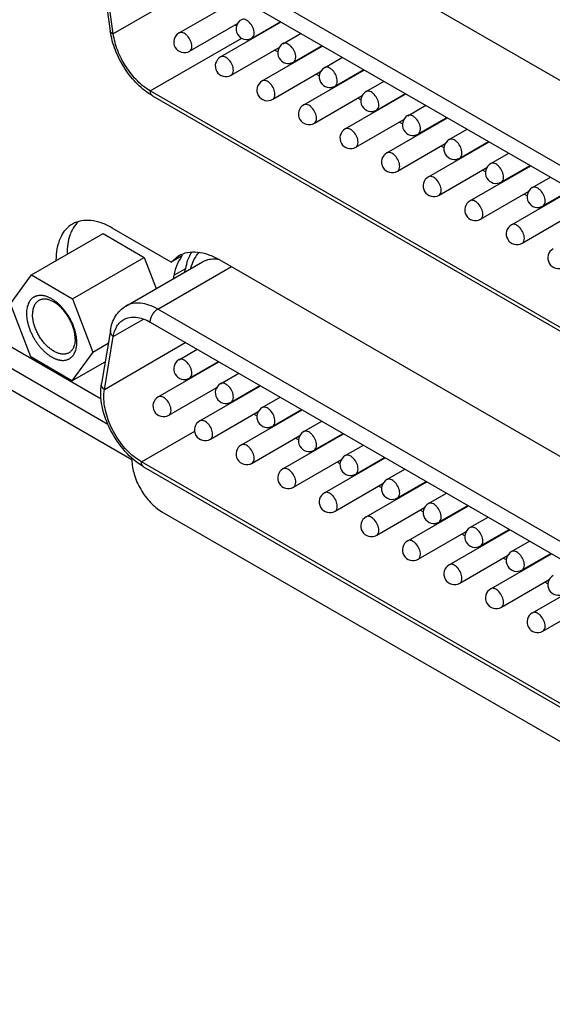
# Model space of a CAD drawing. Header units: inches. Extents: x 0 to 34, y 0 to 22.
# Tile 27 of 53: x 23.1 to 24.1, y 14.3 to 16.1. Entities that reach past the tile are written whole.
import ezdxf

# ---------------------------------------------------------------- set-up
doc = ezdxf.new("R2010")
doc.units = ezdxf.units.IN
doc.header["$LTSCALE"] = 1.87
doc.header["$MEASUREMENT"] = 0
doc.layers.get('0').update_dxf_attribs({"linetype": 'CONTINUOUS'})
doc.layers.add('02___PRT_ALL_AXES', color=7, linetype='CONTINUOUS')

msp = doc.modelspace()

# ---------------------------------------------------------------- linework, layer by layer
at = {"color": 7, "linetype": 'CONTINUOUS'}
for p, q in [((24.7873, 15.4955), (23.3836, 16.306)), ((23.3697, 16.2819), (24.7734, 15.4714)), ((23.2956, 16.2324), (23.3121, 16.1149)), ((23.3177, 16.1096), (23.3012, 16.2271)), ((23.4929, 16.2108), (23.3177, 16.1096)), ((23.4396, 16.1114), (23.5523, 16.1765)), ((23.4593, 16.0773), (23.5481, 16.1286)), ((23.5167, 16.0669), (23.6294, 16.1319)), ((23.575, 16.1018), (23.6282, 16.1326)), ((23.3862, 16.0036), (23.5561, 16.1017)), ((23.5776, 16.1021), (23.5765, 16.1027)), ((23.6324, 16.0914), (23.666, 16.1108)), ((23.5364, 16.0328), (23.6252, 16.0841)), ((23.5939, 16.0224), (23.7065, 16.0874)), ((23.6521, 16.0573), (23.7054, 16.0881)), ((23.6228, 16.076), (23.617, 16.0793)), ((23.7095, 16.0469), (23.7431, 16.0663)), ((23.6547, 16.0575), (23.6536, 16.0582)), ((23.6135, 15.9883), (23.7023, 16.0395)), ((23.671, 15.9779), (23.7836, 16.0429)), ((23.6999, 16.0315), (23.6941, 16.0348)), ((23.7292, 16.0128), (23.7825, 16.0436)), ((23.7318, 16.013), (23.7307, 16.0137)), ((23.7866, 16.0024), (23.8202, 16.0218)), ((24.7569, 15.2122), (23.3862, 16.0036)), ((23.3903, 15.9946), (24.7609, 15.2032)), ((23.6907, 15.9438), (23.7794, 15.995)), ((23.7481, 15.9333), (23.8607, 15.9984)), ((23.8063, 15.9683), (23.8596, 15.999)), ((23.777, 15.9869), (23.7712, 15.9903)), ((23.8638, 15.9578), (23.8973, 15.9772)), ((23.809, 15.9685), (23.8078, 15.9691)), ((23.8252, 15.8888), (23.9378, 15.9539)), ((23.8834, 15.9238), (23.9367, 15.9545)), ((23.7678, 15.8992), (23.8565, 15.9505)), ((23.8541, 15.9424), (23.8483, 15.9458)), ((23.8861, 15.924), (23.8849, 15.9246)), ((23.9409, 15.9133), (23.9744, 15.9327)), ((23.8449, 15.8547), (23.9336, 15.906)), ((23.9023, 15.8443), (24.0149, 15.9093)), ((23.9313, 15.8979), (23.9254, 15.9012)), ((23.9606, 15.8792), (24.0138, 15.91)), ((24.018, 15.8688), (24.0516, 15.8882)), ((23.9632, 15.8794), (23.9621, 15.8801)), ((23.9794, 15.7998), (24.0921, 15.8648)), ((24.0377, 15.8347), (24.0909, 15.8655)), ((23.922, 15.8102), (24.0108, 15.8614)), ((24.0084, 15.8534), (24.0026, 15.8567)), ((24.0403, 15.8349), (24.0392, 15.8356)), ((24.0951, 15.8243), (24.1287, 15.8437)), ((23.9991, 15.7657), (24.0879, 15.8169)), ((24.0565, 15.7552), (24.1692, 15.8203)), ((24.0855, 15.8088), (24.0797, 15.8122)), ((24.1148, 15.7902), (24.168, 15.8209)), ((24.1174, 15.7904), (24.1163, 15.791)), ((24.0762, 15.7212), (24.1649, 15.7724)), ((23.1656, 15.6623), (23.2986, 15.7391)), ((23.2986, 15.7391), (23.3749, 15.6943)), ((23.4252, 15.6861), (23.3157, 15.7493)), ((23.4252, 15.6861), (23.4393, 15.698)), ((23.4458, 15.698), (23.4252, 15.6861)), ((23.242, 15.6176), (23.3749, 15.6943)), ((23.3411, 15.6045), (23.483, 15.6865)), ((23.3749, 15.6943), (23.3969, 15.6368)), ((23.127, 15.6086), (23.1656, 15.6623)), ((23.1656, 15.6623), (23.242, 15.6176)), ((23.4001, 15.5987), (23.5368, 15.6776)), ((23.1646, 15.5102), (23.127, 15.6086)), ((23.242, 15.6176), (23.2797, 15.5191)), ((23.0112, 15.5965), (23.2953, 15.4324)), ((24.7708, 14.8073), (23.4001, 15.5987)), ((23.3177, 15.5477), (23.3737, 15.5801)), ((23.3862, 15.5746), (24.7569, 14.7832)), ((23.3122, 15.559), (23.2957, 15.4605)), ((23.2797, 15.5191), (23.3083, 15.5357)), ((23.3012, 15.4492), (23.3177, 15.5477)), ((23.4522, 15.5365), (23.3012, 15.4492)), ((23.0565, 15.5303), (23.3075, 15.3854)), ((23.2797, 15.5191), (23.241, 15.4655)), ((23.4396, 15.5049), (23.4732, 15.5243)), ((23.3522, 15.3192), (23.0145, 15.5142)), ((23.241, 15.4655), (23.1646, 15.5102)), ((23.241, 15.4655), (23.3024, 15.501)), ((23.4011, 15.4359), (23.5137, 15.5009)), ((23.4593, 15.4708), (23.5126, 15.5016)), ((23.5167, 15.4604), (23.5503, 15.4798)), ((23.4208, 15.4018), (23.5095, 15.4531)), ((23.4782, 15.3914), (23.5908, 15.4564)), ((23.5364, 15.4263), (23.5897, 15.4571)), ((23.5939, 15.4159), (23.6274, 15.4353)), ((23.4979, 15.3573), (23.5866, 15.4085)), ((23.5553, 15.3469), (23.6679, 15.4119)), ((23.6135, 15.3818), (23.6668, 15.4125)), ((23.5842, 15.4004), (23.5784, 15.4038)), ((23.671, 15.3714), (23.7046, 15.3908)), ((23.3697, 15.3154), (23.4687, 15.3725)), ((23.6162, 15.382), (23.615, 15.3827)), ((23.575, 15.3128), (23.6637, 15.364)), ((23.6324, 15.3023), (23.745, 15.3674)), ((23.6614, 15.3559), (23.6555, 15.3593)), ((23.6907, 15.3373), (23.7439, 15.368)), ((23.6933, 15.3375), (23.6922, 15.3381)), ((23.7481, 15.3268), (23.7817, 15.3462)), ((23.3522, 15.3192), (23.3522, 15.3223)), ((24.7734, 14.5049), (23.3697, 15.3154)), ((23.6521, 15.2682), (23.7408, 15.3194)), ((23.7095, 15.2578), (23.8222, 15.3228)), ((23.7385, 15.3114), (23.7327, 15.3148)), ((23.7678, 15.2927), (23.821, 15.3235)), ((23.3738, 15.3063), (24.7774, 14.4959)), ((23.8252, 15.2823), (23.8588, 15.3017)), ((23.7704, 15.293), (23.7693, 15.2936)), ((23.7866, 15.2133), (23.8993, 15.2783)), ((23.8449, 15.2482), (23.8981, 15.279)), ((23.7292, 15.2237), (23.818, 15.275)), ((23.8156, 15.2669), (23.8098, 15.2702)), ((23.8475, 15.2484), (23.8464, 15.2491)), ((23.9023, 15.2378), (23.9359, 15.2572)), ((23.8063, 15.1792), (23.8951, 15.2304)), ((23.8638, 15.1688), (23.9764, 15.2338)), ((23.8927, 15.2224), (23.8869, 15.2257)), ((23.922, 15.2037), (23.9753, 15.2344)), ((23.4079, 15.2228), (24.9913, 14.3085)), ((23.9246, 15.2039), (23.9235, 15.2046)), ((23.9794, 15.1933), (24.013, 15.2127)), ((23.9409, 15.1242), (24.0535, 15.1893)), ((23.9991, 15.1592), (24.0524, 15.1899)), ((23.8834, 15.1347), (23.9722, 15.1859)), ((23.9698, 15.1778), (23.964, 15.1812)), ((24.0565, 15.1487), (24.0901, 15.1681)), ((24.0017, 15.1594), (24.0006, 15.16)), ((23.9606, 15.0901), (24.0493, 15.1414)), ((24.018, 15.0797), (24.1306, 15.1447)), ((24.0469, 15.1333), (24.0411, 15.1367)), ((24.0762, 15.1146), (24.1295, 15.1454)), ((24.0789, 15.1149), (24.0777, 15.1155)), ((24.0377, 15.0456), (24.1264, 15.0969)), ((24.0951, 15.0352), (24.2077, 15.1002)), ((24.124, 15.0888), (24.1182, 15.0921)), ((24.1148, 15.0011), (24.2035, 15.0523))]:
    msp.add_line(p, q, dxfattribs=at)
for centre, radius, start, end in [((23.6406, 16.2242), 0.1377, 225.4866, 226.6569), ((23.5651, 16.1189), 0.0197, 120.0016, 300.0006), ((23.4495, 16.0944), 0.0197, 120.0016, 300.0006), ((23.6423, 16.0744), 0.0197, 120.0016, 300.0006), ((23.5266, 16.0499), 0.0197, 120.0016, 300.0006), ((23.7194, 16.0298), 0.0197, 120.0016, 300.0006), ((23.6037, 16.0053), 0.0197, 120.0016, 300.0006), ((23.7965, 15.9853), 0.0197, 120.0016, 300.0006), ((23.6808, 15.9608), 0.0197, 120.0016, 300.0006), ((23.8736, 15.9408), 0.0197, 120.0016, 300.0006), ((23.7579, 15.9163), 0.0197, 120.0016, 300.0006), ((23.9507, 15.8963), 0.0197, 120.0016, 300.0006), ((23.835, 15.8718), 0.0197, 120.0016, 300.0006), ((24.0278, 15.8518), 0.0197, 120.0016, 300.0006), ((23.9122, 15.8272), 0.0197, 120.0016, 300.0006), ((24.1049, 15.8072), 0.0197, 120.0016, 300.0006), ((23.9893, 15.7827), 0.0197, 120.0016, 300.0006), ((24.0664, 15.7382), 0.0197, 120.0016, 300.0006), ((24.1435, 15.6937), 0.0197, 120.0016, 300.0006), ((23.51, 15.6506), 0.0802, 157.2091, 161.916), ((23.5022, 15.6538), 0.0718, 151.888, 157.2135), ((23.4495, 15.4879), 0.0197, 120.0016, 300.0006), ((23.6432, 15.5542), 0.1639, 203.0375, 203.437), ((23.5266, 15.4434), 0.0197, 120.0016, 300.0006), ((23.4109, 15.4189), 0.0197, 120.0016, 300.0006), ((23.6037, 15.3988), 0.0197, 120.0016, 300.0006), ((23.488, 15.3743), 0.0197, 120.0016, 300.0006), ((23.6808, 15.3543), 0.0197, 120.0016, 300.0006), ((23.5651, 15.3298), 0.0197, 120.0016, 300.0006), ((23.7579, 15.3098), 0.0197, 120.0016, 300.0006), ((23.6423, 15.2853), 0.0197, 120.0016, 300.0006), ((23.835, 15.2653), 0.0197, 120.0016, 300.0006), ((23.7194, 15.2408), 0.0197, 120.0016, 300.0006), ((23.9122, 15.2207), 0.0197, 120.0016, 300.0006), ((23.7965, 15.1962), 0.0197, 120.0016, 300.0006), ((23.9893, 15.1762), 0.0197, 120.0016, 300.0006), ((23.8736, 15.1517), 0.0197, 120.0016, 300.0006), ((24.0664, 15.1317), 0.0197, 120.0016, 300.0006), ((23.9507, 15.1072), 0.0197, 120.0016, 300.0006), ((24.1435, 15.0872), 0.0197, 120.0016, 300.0006), ((24.0278, 15.0627), 0.0197, 120.0016, 300.0006), ((24.1049, 15.0181), 0.0197, 120.0016, 300.0006)]:
    msp.add_arc(centre, radius, start, end, dxfattribs=at)
for points, knots in [([(23.5791, 16.1109), (23.5791, 16.1144), (23.5771, 16.1217), (23.5721, 16.1294), (23.5668, 16.1341), (23.5627, 16.1363), (23.5588, 16.1371), (23.5563, 16.1365), (23.5553, 16.1359)], [0, 0, 0, 0, 0.269884, 0.561311, 0.695453, 0.813138, 0.912854, 1, 1, 1, 1]), ([(23.3903, 15.9946), (23.3802, 16.0004), (23.361, 16.0158), (23.3378, 16.0449), (23.3205, 16.0785), (23.3138, 16.1028), (23.3121, 16.1149)], [0, 0, 0, 0, 0.237028, 0.492514, 0.752235, 1, 1, 1, 1]), ([(23.3177, 16.1096), (23.3163, 16.1101), (23.3138, 16.1113), (23.3123, 16.1138), (23.3121, 16.1149)], [0, 0, 0, 0, 0.568102, 1, 1, 1, 1]), ([(23.3862, 16.0036), (23.3775, 16.0087), (23.3608, 16.0222), (23.3404, 16.0479), (23.3251, 16.0775), (23.3192, 16.099), (23.3177, 16.1096)], [0, 0, 0, 0, 0.232716, 0.49012, 0.7528, 1, 1, 1, 1]), ([(23.4634, 16.0864), (23.4634, 16.0899), (23.4615, 16.0972), (23.4565, 16.1049), (23.4511, 16.1096), (23.4471, 16.1118), (23.4431, 16.1126), (23.4406, 16.112), (23.4396, 16.1114)], [0, 0, 0, 0, 0.269884, 0.561311, 0.695453, 0.813138, 0.912854, 1, 1, 1, 1]), ([(23.575, 16.1018), (23.5763, 16.1026), (23.5786, 16.1055), (23.5791, 16.109), (23.5791, 16.1109)], [0, 0, 0, 0, 0.449173, 1, 1, 1, 1]), ([(23.4593, 16.0773), (23.4606, 16.0781), (23.4629, 16.081), (23.4634, 16.0845), (23.4634, 16.0864)], [0, 0, 0, 0, 0.449173, 1, 1, 1, 1]), ([(23.6562, 16.0663), (23.6562, 16.0699), (23.6542, 16.0771), (23.6492, 16.0849), (23.6439, 16.0896), (23.6398, 16.0918), (23.6359, 16.0926), (23.6334, 16.092), (23.6324, 16.0914)], [0, 0, 0, 0, 0.269884, 0.561311, 0.695453, 0.813138, 0.912854, 1, 1, 1, 1]), ([(23.5405, 16.0418), (23.5405, 16.0453), (23.5386, 16.0526), (23.5336, 16.0604), (23.5282, 16.0651), (23.5242, 16.0673), (23.5202, 16.0681), (23.5177, 16.0675), (23.5167, 16.0669)], [0, 0, 0, 0, 0.269884, 0.561311, 0.695453, 0.813138, 0.912854, 1, 1, 1, 1]), ([(23.6521, 16.0573), (23.6534, 16.0581), (23.6557, 16.061), (23.6562, 16.0645), (23.6562, 16.0663)], [0, 0, 0, 0, 0.449173, 1, 1, 1, 1]), ([(23.7333, 16.0218), (23.7333, 16.0253), (23.7314, 16.0326), (23.7264, 16.0404), (23.721, 16.0451), (23.717, 16.0473), (23.713, 16.0481), (23.7105, 16.0475), (23.7095, 16.0469)], [0, 0, 0, 0, 0.269884, 0.561311, 0.695453, 0.813138, 0.912854, 1, 1, 1, 1]), ([(23.5364, 16.0328), (23.5378, 16.0336), (23.5401, 16.0365), (23.5405, 16.04), (23.5405, 16.0418)], [0, 0, 0, 0, 0.449173, 1, 1, 1, 1]), ([(23.6176, 15.9973), (23.6176, 16.0008), (23.6157, 16.0081), (23.6107, 16.0159), (23.6054, 16.0206), (23.6013, 16.0228), (23.5973, 16.0236), (23.5948, 16.023), (23.5939, 16.0224)], [0, 0, 0, 0, 0.269884, 0.561311, 0.695453, 0.813138, 0.912854, 1, 1, 1, 1]), ([(23.7292, 16.0128), (23.7305, 16.0136), (23.7328, 16.0164), (23.7333, 16.0199), (23.7333, 16.0218)], [0, 0, 0, 0, 0.449173, 1, 1, 1, 1]), ([(23.3903, 15.9946), (23.389, 15.9954), (23.3867, 15.9983), (23.3862, 16.0017), (23.3862, 16.0036)], [0, 0, 0, 0, 0.449175, 1, 1, 1, 1]), ([(23.6135, 15.9883), (23.6149, 15.9891), (23.6172, 15.9919), (23.6176, 15.9954), (23.6176, 15.9973)], [0, 0, 0, 0, 0.449173, 1, 1, 1, 1]), ([(23.8104, 15.9773), (23.8104, 15.9808), (23.8085, 15.9881), (23.8035, 15.9958), (23.7981, 16.0006), (23.7941, 16.0028), (23.7901, 16.0036), (23.7876, 16.0029), (23.7866, 16.0024)], [0, 0, 0, 0, 0.269884, 0.561311, 0.695453, 0.813138, 0.912854, 1, 1, 1, 1]), ([(23.6947, 15.9528), (23.6947, 15.9563), (23.6928, 15.9636), (23.6878, 15.9713), (23.6825, 15.9761), (23.6784, 15.9783), (23.6744, 15.9791), (23.672, 15.9784), (23.671, 15.9779)], [0, 0, 0, 0, 0.269884, 0.561311, 0.695453, 0.813138, 0.912854, 1, 1, 1, 1]), ([(23.8063, 15.9683), (23.8077, 15.969), (23.8099, 15.9719), (23.8104, 15.9754), (23.8104, 15.9773)], [0, 0, 0, 0, 0.449173, 1, 1, 1, 1]), ([(23.8875, 15.9328), (23.8875, 15.9363), (23.8856, 15.9436), (23.8806, 15.9513), (23.8752, 15.956), (23.8712, 15.9583), (23.8672, 15.959), (23.8647, 15.9584), (23.8638, 15.9578)], [0, 0, 0, 0, 0.269884, 0.561311, 0.695453, 0.813138, 0.912854, 1, 1, 1, 1]), ([(23.6907, 15.9438), (23.692, 15.9445), (23.6943, 15.9474), (23.6947, 15.9509), (23.6947, 15.9528)], [0, 0, 0, 0, 0.449173, 1, 1, 1, 1]), ([(23.7718, 15.9083), (23.7718, 15.9118), (23.7699, 15.9191), (23.7649, 15.9268), (23.7596, 15.9315), (23.7555, 15.9337), (23.7515, 15.9345), (23.7491, 15.9339), (23.7481, 15.9333)], [0, 0, 0, 0, 0.269884, 0.561311, 0.695453, 0.813138, 0.912854, 1, 1, 1, 1]), ([(23.8834, 15.9238), (23.8848, 15.9245), (23.8871, 15.9274), (23.8875, 15.9309), (23.8875, 15.9328)], [0, 0, 0, 0, 0.449173, 1, 1, 1, 1]), ([(23.7678, 15.8992), (23.7691, 15.9), (23.7714, 15.9029), (23.7718, 15.9064), (23.7718, 15.9083)], [0, 0, 0, 0, 0.449173, 1, 1, 1, 1]), ([(23.9646, 15.8882), (23.9646, 15.8918), (23.9627, 15.899), (23.9577, 15.9068), (23.9524, 15.9115), (23.9483, 15.9137), (23.9443, 15.9145), (23.9419, 15.9139), (23.9409, 15.9133)], [0, 0, 0, 0, 0.269884, 0.561311, 0.695453, 0.813138, 0.912854, 1, 1, 1, 1]), ([(23.849, 15.8637), (23.849, 15.8673), (23.847, 15.8745), (23.842, 15.8823), (23.8367, 15.887), (23.8326, 15.8892), (23.8287, 15.89), (23.8262, 15.8894), (23.8252, 15.8888)], [0, 0, 0, 0, 0.269884, 0.561311, 0.695453, 0.813138, 0.912854, 1, 1, 1, 1]), ([(23.9606, 15.8792), (23.9619, 15.88), (23.9642, 15.8829), (23.9646, 15.8864), (23.9646, 15.8882)], [0, 0, 0, 0, 0.449173, 1, 1, 1, 1]), ([(23.8449, 15.8547), (23.8462, 15.8555), (23.8485, 15.8584), (23.849, 15.8619), (23.849, 15.8637)], [0, 0, 0, 0, 0.449173, 1, 1, 1, 1]), ([(24.0417, 15.8437), (24.0417, 15.8472), (24.0398, 15.8545), (24.0348, 15.8623), (24.0295, 15.867), (24.0254, 15.8692), (24.0214, 15.87), (24.019, 15.8694), (24.018, 15.8688)], [0, 0, 0, 0, 0.269884, 0.561311, 0.695453, 0.813138, 0.912854, 1, 1, 1, 1]), ([(23.9261, 15.8192), (23.9261, 15.8227), (23.9241, 15.83), (23.9191, 15.8378), (23.9138, 15.8425), (23.9097, 15.8447), (23.9058, 15.8455), (23.9033, 15.8449), (23.9023, 15.8443)], [0, 0, 0, 0, 0.269884, 0.561311, 0.695453, 0.813138, 0.912854, 1, 1, 1, 1]), ([(24.0377, 15.8347), (24.039, 15.8355), (24.0413, 15.8383), (24.0417, 15.8418), (24.0417, 15.8437)], [0, 0, 0, 0, 0.449173, 1, 1, 1, 1]), ([(23.922, 15.8102), (23.9233, 15.811), (23.9256, 15.8138), (23.9261, 15.8173), (23.9261, 15.8192)], [0, 0, 0, 0, 0.449173, 1, 1, 1, 1]), ([(24.1189, 15.7992), (24.1189, 15.8027), (24.1169, 15.81), (24.1119, 15.8177), (24.1066, 15.8225), (24.1025, 15.8247), (24.0986, 15.8255), (24.0961, 15.8248), (24.0951, 15.8243)], [0, 0, 0, 0, 0.269884, 0.561311, 0.695453, 0.813138, 0.912854, 1, 1, 1, 1]), ([(24.0032, 15.7747), (24.0032, 15.7782), (24.0013, 15.7855), (23.9962, 15.7932), (23.9909, 15.798), (23.9869, 15.8002), (23.9829, 15.801), (23.9804, 15.8003), (23.9794, 15.7998)], [0, 0, 0, 0, 0.269884, 0.561311, 0.695453, 0.813138, 0.912854, 1, 1, 1, 1]), ([(24.1148, 15.7902), (24.1161, 15.7909), (24.1184, 15.7938), (24.1189, 15.7973), (24.1189, 15.7992)], [0, 0, 0, 0, 0.449173, 1, 1, 1, 1]), ([(23.9991, 15.7657), (24.0004, 15.7664), (24.0027, 15.7693), (24.0032, 15.7728), (24.0032, 15.7747)], [0, 0, 0, 0, 0.449173, 1, 1, 1, 1]), ([(23.2419, 15.7567), (23.2371, 15.7539), (23.228, 15.7463), (23.2145, 15.7244), (23.2114, 15.7038), (23.2113, 15.6899)], [0, 0, 0, 0, 0.218829, 0.45286, 1, 1, 1, 1]), ([(23.2533, 15.7617), (23.2521, 15.7606), (23.2474, 15.7558), (23.2436, 15.75), (23.2412, 15.7455)], [0, 0, 0, 0, 0.24223, 1, 1, 1, 1]), ([(23.3157, 15.7493), (23.3092, 15.7531), (23.2964, 15.7592), (23.2766, 15.764), (23.258, 15.7635), (23.2468, 15.7595), (23.2419, 15.7567)], [0, 0, 0, 0, 0.289629, 0.549097, 0.782233, 1, 1, 1, 1]), ([(24.0803, 15.7302), (24.0803, 15.7337), (24.0784, 15.741), (24.0734, 15.7487), (24.068, 15.7534), (24.064, 15.7557), (24.06, 15.7564), (24.0575, 15.7558), (24.0565, 15.7552)], [0, 0, 0, 0, 0.269884, 0.561311, 0.695453, 0.813138, 0.912854, 1, 1, 1, 1]), ([(23.2412, 15.7455), (23.2397, 15.7424), (23.2339, 15.7286), (23.2319, 15.7133), (23.2319, 15.7018)], [0, 0, 0, 0, 0.228823, 1, 1, 1, 1]), ([(24.0762, 15.7212), (24.0776, 15.7219), (24.0798, 15.7248), (24.0803, 15.7283), (24.0803, 15.7302)], [0, 0, 0, 0, 0.449173, 1, 1, 1, 1]), ([(23.4393, 15.698), (23.4442, 15.7009), (23.4556, 15.705), (23.4745, 15.7055), (23.4946, 15.7006), (23.5077, 15.6944), (23.5143, 15.6906)], [0, 0, 0, 0, 0.217761, 0.450939, 0.710194, 1, 1, 1, 1]), ([(23.4617, 15.6748), (23.4631, 15.6805), (23.467, 15.6912), (23.4737, 15.7004), (23.4775, 15.7042)], [0, 0, 0, 0, 0.524359, 1, 1, 1, 1]), ([(23.483, 15.6865), (23.4862, 15.6883), (23.4933, 15.6912), (23.5008, 15.692), (23.5046, 15.692)], [0, 0, 0, 0, 0.488225, 1, 1, 1, 1]), ([(23.5046, 15.692), (23.5054, 15.692), (23.5087, 15.692), (23.5119, 15.6916), (23.5143, 15.6912)], [0, 0, 0, 0, 0.243818, 1, 1, 1, 1]), ([(23.4337, 15.6755), (23.4334, 15.6744), (23.432, 15.6698), (23.431, 15.6651), (23.4304, 15.6616)], [0, 0, 0, 0, 0.24299, 1, 1, 1, 1]), ([(23.25, 15.5365), (23.25, 15.5383), (23.2499, 15.542), (23.2492, 15.5476), (23.2481, 15.5534), (23.2466, 15.5592), (23.2447, 15.5651), (23.2424, 15.571), (23.2397, 15.5768), (23.2366, 15.5825), (23.2333, 15.5881), (23.2296, 15.5933), (23.2257, 15.5983), (23.2216, 15.603), (23.2173, 15.6073), (23.2129, 15.6112), (23.2083, 15.6146), (23.2038, 15.6176), (23.1999, 15.6196), (23.1968, 15.621), (23.1946, 15.6219), (23.1923, 15.6226), (23.1901, 15.6232), (23.188, 15.6237), (23.1851, 15.6241), (23.1817, 15.6242), (23.1783, 15.6239), (23.1758, 15.6233), (23.174, 15.6228), (23.1722, 15.6221), (23.1706, 15.6212), (23.169, 15.6202), (23.1674, 15.6191), (23.166, 15.6178), (23.1647, 15.6165), (23.1634, 15.615), (23.1619, 15.6127), (23.1602, 15.6097), (23.1587, 15.6056), (23.1575, 15.6011), (23.1568, 15.5963), (23.1567, 15.593), (23.1566, 15.5912)], [0, 0, 0, 0, 0.032419, 0.066325, 0.10155, 0.137935, 0.175286, 0.213381, 0.251988, 0.290864, 0.329758, 0.368423, 0.406613, 0.444093, 0.480642, 0.51606, 0.55017, 0.582832, 0.613942, 0.628899, 0.643454, 0.657607, 0.671365, 0.68474, 0.697748, 0.722734, 0.746568, 0.758158, 0.769583, 0.780895, 0.792144, 0.803384, 0.81467, 0.826055, 0.837589, 0.849319, 0.861289, 0.886081, 0.912223, 0.93988, 0.969145, 1, 1, 1, 1]), ([(23.1794, 15.6147), (23.1789, 15.6145), (23.1781, 15.6139), (23.1764, 15.6126), (23.1744, 15.6107), (23.1724, 15.608), (23.1708, 15.605), (23.1695, 15.6015), (23.1685, 15.5978), (23.1679, 15.5937), (23.1678, 15.5909), (23.1678, 15.5895)], [0, 0, 0, 0, 0.054032, 0.108319, 0.218545, 0.332603, 0.451995, 0.57785, 0.71095, 0.851712, 1, 1, 1, 1]), ([(23.247, 15.543), (23.247, 15.5442), (23.2469, 15.5465), (23.2465, 15.5513), (23.2455, 15.5575), (23.2434, 15.5649), (23.2405, 15.5724), (23.237, 15.5798), (23.2328, 15.5869), (23.228, 15.5935), (23.2228, 15.5996), (23.2182, 15.6041), (23.2143, 15.6073), (23.2114, 15.6094), (23.2085, 15.6113), (23.2056, 15.613), (23.2027, 15.6144), (23.1989, 15.6159), (23.1951, 15.6169), (23.1914, 15.6174), (23.1888, 15.6174), (23.1863, 15.6172), (23.1838, 15.6166), (23.1815, 15.6159), (23.1801, 15.6151), (23.1794, 15.6147)], [0, 0, 0, 0, 0.030547, 0.062189, 0.128364, 0.197823, 0.26972, 0.343059, 0.416792, 0.48985, 0.561193, 0.629862, 0.662939, 0.695051, 0.726124, 0.756102, 0.784946, 0.81264, 0.864586, 0.888989, 0.91245, 0.935101, 0.957109, 0.978669, 1, 1, 1, 1]), ([(23.4001, 15.5987), (23.3949, 15.6017), (23.3846, 15.6066), (23.3688, 15.6104), (23.3539, 15.61), (23.345, 15.6068), (23.3411, 15.6045)], [0, 0, 0, 0, 0.289764, 0.549074, 0.782222, 1, 1, 1, 1]), ([(23.1566, 15.5912), (23.1566, 15.5894), (23.1568, 15.5858), (23.1574, 15.5802), (23.1585, 15.5744), (23.16, 15.5685), (23.1619, 15.5626), (23.1643, 15.5568), (23.167, 15.5509), (23.17, 15.5452), (23.1734, 15.5397), (23.177, 15.5344), (23.1809, 15.5294), (23.1851, 15.5248), (23.1893, 15.5205), (23.1938, 15.5166), (23.1983, 15.5131), (23.2029, 15.5102), (23.2067, 15.5081), (23.2098, 15.5068), (23.212, 15.5059), (23.2143, 15.5052), (23.2165, 15.5046), (23.2187, 15.5041), (23.2215, 15.5037), (23.2249, 15.5036), (23.2283, 15.5039), (23.2308, 15.5045), (23.2327, 15.505), (23.2344, 15.5057), (23.2361, 15.5066), (23.2377, 15.5076), (23.2392, 15.5087), (23.2406, 15.5099), (23.242, 15.5113), (23.2432, 15.5128), (23.2447, 15.515), (23.2464, 15.5181), (23.248, 15.5222), (23.2491, 15.5267), (23.2498, 15.5315), (23.25, 15.5348), (23.25, 15.5365)], [0, 0, 0, 0, 0.032419, 0.066325, 0.10155, 0.137935, 0.175286, 0.213381, 0.251988, 0.290864, 0.329758, 0.368423, 0.406613, 0.444093, 0.480642, 0.51606, 0.55017, 0.582832, 0.613942, 0.628899, 0.643454, 0.657607, 0.671365, 0.68474, 0.697748, 0.722734, 0.746568, 0.758158, 0.769583, 0.780895, 0.792144, 0.803384, 0.81467, 0.826055, 0.837589, 0.849319, 0.861289, 0.886081, 0.912223, 0.93988, 0.969145, 1, 1, 1, 1]), ([(23.2354, 15.5177), (23.2347, 15.5174), (23.2333, 15.5166), (23.231, 15.5158), (23.2285, 15.5153), (23.226, 15.5151), (23.2234, 15.5151), (23.2197, 15.5156), (23.2159, 15.5166), (23.2121, 15.5181), (23.2092, 15.5195), (23.2063, 15.5212), (23.2034, 15.5231), (23.2005, 15.5252), (23.1966, 15.5284), (23.192, 15.5329), (23.1868, 15.5389), (23.182, 15.5456), (23.1778, 15.5527), (23.1743, 15.56), (23.1714, 15.5676), (23.1693, 15.575), (23.1683, 15.5812), (23.1679, 15.586), (23.1678, 15.5883), (23.1678, 15.5895)], [0, 0, 0, 0, 0.021331, 0.042891, 0.064899, 0.08755, 0.111011, 0.135414, 0.18736, 0.215054, 0.243898, 0.273876, 0.304949, 0.337061, 0.370138, 0.438807, 0.51015, 0.583208, 0.656941, 0.73028, 0.802177, 0.871636, 0.937811, 0.969453, 1, 1, 1, 1]), ([(23.3122, 15.559), (23.3137, 15.5683), (23.3184, 15.582), (23.3299, 15.5967), (23.3372, 15.6023), (23.3411, 15.6045)], [0, 0, 0, 0, 0.509988, 0.755852, 1, 1, 1, 1]), ([(23.3862, 15.5746), (23.3862, 15.5768), (23.3871, 15.5817), (23.39, 15.5884), (23.3944, 15.5944), (23.3982, 15.5975), (23.4001, 15.5987)], [0, 0, 0, 0, 0.237242, 0.499994, 0.762749, 1, 1, 1, 1]), ([(23.3177, 15.5477), (23.3188, 15.5544), (23.3219, 15.5641), (23.3297, 15.5743), (23.3345, 15.578), (23.337, 15.5794)], [0, 0, 0, 0, 0.533617, 0.771845, 1, 1, 1, 1]), ([(23.337, 15.5794), (23.3402, 15.5813), (23.3477, 15.584), (23.3601, 15.5843), (23.3733, 15.5811), (23.3819, 15.5771), (23.3862, 15.5746)], [0, 0, 0, 0, 0.217778, 0.450926, 0.710236, 1, 1, 1, 1]), ([(23.3122, 15.559), (23.3118, 15.5571), (23.3127, 15.5525), (23.3158, 15.5492), (23.3177, 15.5477)], [0, 0, 0, 0, 0.458941, 1, 1, 1, 1]), ([(23.247, 15.543), (23.247, 15.5416), (23.2469, 15.5388), (23.2463, 15.5347), (23.2453, 15.531), (23.244, 15.5275), (23.2424, 15.5244), (23.2404, 15.5218), (23.2384, 15.5199), (23.2367, 15.5186), (23.2359, 15.518), (23.2354, 15.5177)], [0, 0, 0, 0, 0.148288, 0.28905, 0.42215, 0.548005, 0.667397, 0.781455, 0.891681, 0.945968, 1, 1, 1, 1]), ([(23.4634, 15.4799), (23.4634, 15.4834), (23.4615, 15.4907), (23.4565, 15.4984), (23.4511, 15.5031), (23.4471, 15.5053), (23.4431, 15.5061), (23.4406, 15.5055), (23.4396, 15.5049)], [0, 0, 0, 0, 0.269884, 0.561311, 0.695453, 0.813138, 0.912854, 1, 1, 1, 1]), ([(23.4593, 15.4708), (23.4606, 15.4716), (23.4629, 15.4745), (23.4634, 15.478), (23.4634, 15.4799)], [0, 0, 0, 0, 0.449173, 1, 1, 1, 1]), ([(23.3738, 15.3063), (23.361, 15.3137), (23.3373, 15.3342), (23.3111, 15.373), (23.2952, 15.4163), (23.2934, 15.4467), (23.2957, 15.4605)], [0, 0, 0, 0, 0.244702, 0.508856, 0.767598, 1, 1, 1, 1]), ([(23.3012, 15.4492), (23.2993, 15.4507), (23.2962, 15.454), (23.2954, 15.4586), (23.2957, 15.4605)], [0, 0, 0, 0, 0.541059, 1, 1, 1, 1]), ([(23.5405, 15.4353), (23.5405, 15.4388), (23.5386, 15.4461), (23.5336, 15.4539), (23.5282, 15.4586), (23.5242, 15.4608), (23.5202, 15.4616), (23.5177, 15.461), (23.5167, 15.4604)], [0, 0, 0, 0, 0.269884, 0.561311, 0.695453, 0.813138, 0.912854, 1, 1, 1, 1]), ([(23.3001, 15.4359), (23.3001, 15.4371), (23.3002, 15.4415), (23.3006, 15.446), (23.3012, 15.4492)], [0, 0, 0, 0, 0.258889, 1, 1, 1, 1]), ([(23.3697, 15.3154), (23.3598, 15.3211), (23.3411, 15.3368), (23.3193, 15.3666), (23.3044, 15.4004), (23.3001, 15.4245), (23.3001, 15.4359)], [0, 0, 0, 0, 0.237229, 0.500006, 0.76278, 1, 1, 1, 1]), ([(23.4248, 15.4108), (23.4248, 15.4143), (23.4229, 15.4216), (23.4179, 15.4294), (23.4126, 15.4341), (23.4085, 15.4363), (23.4045, 15.4371), (23.4021, 15.4365), (23.4011, 15.4359)], [0, 0, 0, 0, 0.269884, 0.561311, 0.695453, 0.813138, 0.912854, 1, 1, 1, 1]), ([(23.5364, 15.4263), (23.5378, 15.4271), (23.5401, 15.43), (23.5405, 15.4334), (23.5405, 15.4353)], [0, 0, 0, 0, 0.449173, 1, 1, 1, 1]), ([(23.4208, 15.4018), (23.4221, 15.4026), (23.4244, 15.4055), (23.4248, 15.4089), (23.4248, 15.4108)], [0, 0, 0, 0, 0.449173, 1, 1, 1, 1]), ([(23.6176, 15.3908), (23.6176, 15.3943), (23.6157, 15.4016), (23.6107, 15.4093), (23.6054, 15.4141), (23.6013, 15.4163), (23.5973, 15.4171), (23.5948, 15.4165), (23.5939, 15.4159)], [0, 0, 0, 0, 0.269884, 0.561311, 0.695453, 0.813138, 0.912854, 1, 1, 1, 1]), ([(23.5019, 15.3663), (23.5019, 15.3698), (23.5, 15.3771), (23.495, 15.3848), (23.4897, 15.3896), (23.4856, 15.3918), (23.4816, 15.3926), (23.4792, 15.392), (23.4782, 15.3914)], [0, 0, 0, 0, 0.269884, 0.561311, 0.695453, 0.813138, 0.912854, 1, 1, 1, 1]), ([(23.6135, 15.3818), (23.6149, 15.3826), (23.6172, 15.3854), (23.6176, 15.3889), (23.6176, 15.3908)], [0, 0, 0, 0, 0.449173, 1, 1, 1, 1]), ([(23.6947, 15.3463), (23.6947, 15.3498), (23.6928, 15.3571), (23.6878, 15.3648), (23.6825, 15.3696), (23.6784, 15.3718), (23.6744, 15.3726), (23.672, 15.3719), (23.671, 15.3714)], [0, 0, 0, 0, 0.269884, 0.561311, 0.695453, 0.813138, 0.912854, 1, 1, 1, 1]), ([(23.4979, 15.3573), (23.4992, 15.3581), (23.5015, 15.3609), (23.5019, 15.3644), (23.5019, 15.3663)], [0, 0, 0, 0, 0.449173, 1, 1, 1, 1]), ([(23.5791, 15.3218), (23.5791, 15.3253), (23.5771, 15.3326), (23.5721, 15.3403), (23.5668, 15.345), (23.5627, 15.3473), (23.5588, 15.3481), (23.5563, 15.3474), (23.5553, 15.3469)], [0, 0, 0, 0, 0.269884, 0.561311, 0.695453, 0.813138, 0.912854, 1, 1, 1, 1]), ([(23.6907, 15.3373), (23.692, 15.338), (23.6943, 15.3409), (23.6947, 15.3444), (23.6947, 15.3463)], [0, 0, 0, 0, 0.449173, 1, 1, 1, 1]), ([(23.3522, 15.3192), (23.3522, 15.3101), (23.3556, 15.2908), (23.3675, 15.2638), (23.385, 15.2399), (23.3999, 15.2273), (23.4079, 15.2228)], [0, 0, 0, 0, 0.237242, 0.499994, 0.762749, 1, 1, 1, 1]), ([(23.3738, 15.3063), (23.3725, 15.3071), (23.3702, 15.31), (23.3697, 15.3135), (23.3697, 15.3154)], [0, 0, 0, 0, 0.449175, 1, 1, 1, 1]), ([(23.575, 15.3128), (23.5763, 15.3135), (23.5786, 15.3164), (23.5791, 15.3199), (23.5791, 15.3218)], [0, 0, 0, 0, 0.449173, 1, 1, 1, 1]), ([(23.7718, 15.3018), (23.7718, 15.3053), (23.7699, 15.3126), (23.7649, 15.3203), (23.7596, 15.325), (23.7555, 15.3272), (23.7515, 15.328), (23.7491, 15.3274), (23.7481, 15.3268)], [0, 0, 0, 0, 0.269884, 0.561311, 0.695453, 0.813138, 0.912854, 1, 1, 1, 1]), ([(23.6562, 15.2773), (23.6562, 15.2808), (23.6542, 15.2881), (23.6492, 15.2958), (23.6439, 15.3005), (23.6398, 15.3027), (23.6359, 15.3035), (23.6334, 15.3029), (23.6324, 15.3023)], [0, 0, 0, 0, 0.269884, 0.561311, 0.695453, 0.813138, 0.912854, 1, 1, 1, 1]), ([(23.7678, 15.2927), (23.7691, 15.2935), (23.7714, 15.2964), (23.7718, 15.2999), (23.7718, 15.3018)], [0, 0, 0, 0, 0.449173, 1, 1, 1, 1]), ([(23.849, 15.2572), (23.849, 15.2607), (23.847, 15.268), (23.842, 15.2758), (23.8367, 15.2805), (23.8326, 15.2827), (23.8287, 15.2835), (23.8262, 15.2829), (23.8252, 15.2823)], [0, 0, 0, 0, 0.269884, 0.561311, 0.695453, 0.813138, 0.912854, 1, 1, 1, 1]), ([(23.6521, 15.2682), (23.6534, 15.269), (23.6557, 15.2719), (23.6562, 15.2754), (23.6562, 15.2773)], [0, 0, 0, 0, 0.449173, 1, 1, 1, 1]), ([(23.7333, 15.2327), (23.7333, 15.2362), (23.7314, 15.2435), (23.7264, 15.2513), (23.721, 15.256), (23.717, 15.2582), (23.713, 15.259), (23.7105, 15.2584), (23.7095, 15.2578)], [0, 0, 0, 0, 0.269884, 0.561311, 0.695453, 0.813138, 0.912854, 1, 1, 1, 1]), ([(23.8449, 15.2482), (23.8462, 15.249), (23.8485, 15.2519), (23.849, 15.2554), (23.849, 15.2572)], [0, 0, 0, 0, 0.449173, 1, 1, 1, 1]), ([(23.7292, 15.2237), (23.7305, 15.2245), (23.7328, 15.2274), (23.7333, 15.2308), (23.7333, 15.2327)], [0, 0, 0, 0, 0.449173, 1, 1, 1, 1]), ([(23.9261, 15.2127), (23.9261, 15.2162), (23.9241, 15.2235), (23.9191, 15.2313), (23.9138, 15.236), (23.9097, 15.2382), (23.9058, 15.239), (23.9033, 15.2384), (23.9023, 15.2378)], [0, 0, 0, 0, 0.269884, 0.561311, 0.695453, 0.813138, 0.912854, 1, 1, 1, 1]), ([(23.8104, 15.1882), (23.8104, 15.1917), (23.8085, 15.199), (23.8035, 15.2067), (23.7981, 15.2115), (23.7941, 15.2137), (23.7901, 15.2145), (23.7876, 15.2139), (23.7866, 15.2133)], [0, 0, 0, 0, 0.269884, 0.561311, 0.695453, 0.813138, 0.912854, 1, 1, 1, 1]), ([(23.922, 15.2037), (23.9233, 15.2045), (23.9256, 15.2073), (23.9261, 15.2108), (23.9261, 15.2127)], [0, 0, 0, 0, 0.449173, 1, 1, 1, 1]), ([(23.8063, 15.1792), (23.8077, 15.18), (23.8099, 15.1828), (23.8104, 15.1863), (23.8104, 15.1882)], [0, 0, 0, 0, 0.449173, 1, 1, 1, 1]), ([(24.0032, 15.1682), (24.0032, 15.1717), (24.0013, 15.179), (23.9962, 15.1867), (23.9909, 15.1915), (23.9869, 15.1937), (23.9829, 15.1945), (23.9804, 15.1938), (23.9794, 15.1933)], [0, 0, 0, 0, 0.269884, 0.561311, 0.695453, 0.813138, 0.912854, 1, 1, 1, 1]), ([(23.8875, 15.1437), (23.8875, 15.1472), (23.8856, 15.1545), (23.8806, 15.1622), (23.8752, 15.167), (23.8712, 15.1692), (23.8672, 15.17), (23.8647, 15.1693), (23.8638, 15.1688)], [0, 0, 0, 0, 0.269884, 0.561311, 0.695453, 0.813138, 0.912854, 1, 1, 1, 1]), ([(23.9991, 15.1592), (24.0004, 15.1599), (24.0027, 15.1628), (24.0032, 15.1663), (24.0032, 15.1682)], [0, 0, 0, 0, 0.449173, 1, 1, 1, 1]), ([(24.0803, 15.1237), (24.0803, 15.1272), (24.0784, 15.1345), (24.0734, 15.1422), (24.068, 15.1469), (24.064, 15.1491), (24.06, 15.1499), (24.0575, 15.1493), (24.0565, 15.1487)], [0, 0, 0, 0, 0.269884, 0.561311, 0.695453, 0.813138, 0.912854, 1, 1, 1, 1]), ([(23.8834, 15.1347), (23.8848, 15.1354), (23.8871, 15.1383), (23.8875, 15.1418), (23.8875, 15.1437)], [0, 0, 0, 0, 0.449173, 1, 1, 1, 1]), ([(23.9646, 15.0992), (23.9646, 15.1027), (23.9627, 15.11), (23.9577, 15.1177), (23.9524, 15.1224), (23.9483, 15.1246), (23.9443, 15.1254), (23.9419, 15.1248), (23.9409, 15.1242)], [0, 0, 0, 0, 0.269884, 0.561311, 0.695453, 0.813138, 0.912854, 1, 1, 1, 1]), ([(24.0762, 15.1146), (24.0776, 15.1154), (24.0798, 15.1183), (24.0803, 15.1218), (24.0803, 15.1237)], [0, 0, 0, 0, 0.449173, 1, 1, 1, 1]), ([(23.9606, 15.0901), (23.9619, 15.0909), (23.9642, 15.0938), (23.9646, 15.0973), (23.9646, 15.0992)], [0, 0, 0, 0, 0.449173, 1, 1, 1, 1]), ([(24.0417, 15.0546), (24.0417, 15.0581), (24.0398, 15.0654), (24.0348, 15.0732), (24.0295, 15.0779), (24.0254, 15.0801), (24.0214, 15.0809), (24.019, 15.0803), (24.018, 15.0797)], [0, 0, 0, 0, 0.269884, 0.561311, 0.695453, 0.813138, 0.912854, 1, 1, 1, 1]), ([(24.0377, 15.0456), (24.039, 15.0464), (24.0413, 15.0493), (24.0417, 15.0528), (24.0417, 15.0546)], [0, 0, 0, 0, 0.449173, 1, 1, 1, 1]), ([(24.1189, 15.0101), (24.1189, 15.0136), (24.1169, 15.0209), (24.1119, 15.0286), (24.1066, 15.0334), (24.1025, 15.0356), (24.0986, 15.0364), (24.0961, 15.0358), (24.0951, 15.0352)], [0, 0, 0, 0, 0.269884, 0.561311, 0.695453, 0.813138, 0.912854, 1, 1, 1, 1]), ([(24.1148, 15.0011), (24.1161, 15.0019), (24.1184, 15.0047), (24.1189, 15.0082), (24.1189, 15.0101)], [0, 0, 0, 0, 0.449173, 1, 1, 1, 1])]:
    msp.add_open_spline(points, degree=3, knots=knots, dxfattribs=at)
msp.add_open_spline([(23.4458, 15.698), (23.4431, 15.6948), (23.4408, 15.6913), (23.4389, 15.6877)], degree=3, dxfattribs=at)
at = {"layer": '02___PRT_ALL_AXES', "color": 7, "linetype": 'CONTINUOUS'}
for p, q in [((23.4978, 16.3979), (24.9014, 15.5875)), ((23.5143, 15.6906), (24.8849, 14.8992)), ((23.4293, 15.6555), (23.4304, 15.6616)), ((23.4516, 15.6738), (23.4304, 15.6616))]:
    msp.add_line(p, q, dxfattribs=at)
at = {"layer": '02___PRT_ALL_AXES', "color": 3, "linetype": 'CONTINUOUS'}
msp.add_line((23.4506, 15.6677), (23.4516, 15.6738), dxfattribs=at)
msp.add_open_spline([(23.4631, 15.7049), (23.4609, 15.7017), (23.4591, 15.6981), (23.4575, 15.6945)], degree=3, dxfattribs=at)
msp.add_open_spline([(23.4575, 15.6945), (23.4568, 15.6929), (23.4542, 15.6862), (23.4525, 15.6792), (23.4516, 15.6738)], degree=3, knots=[0, 0, 0, 0, 0.239674, 1, 1, 1, 1], dxfattribs=at)

doc.saveas('drawing.dxf')
